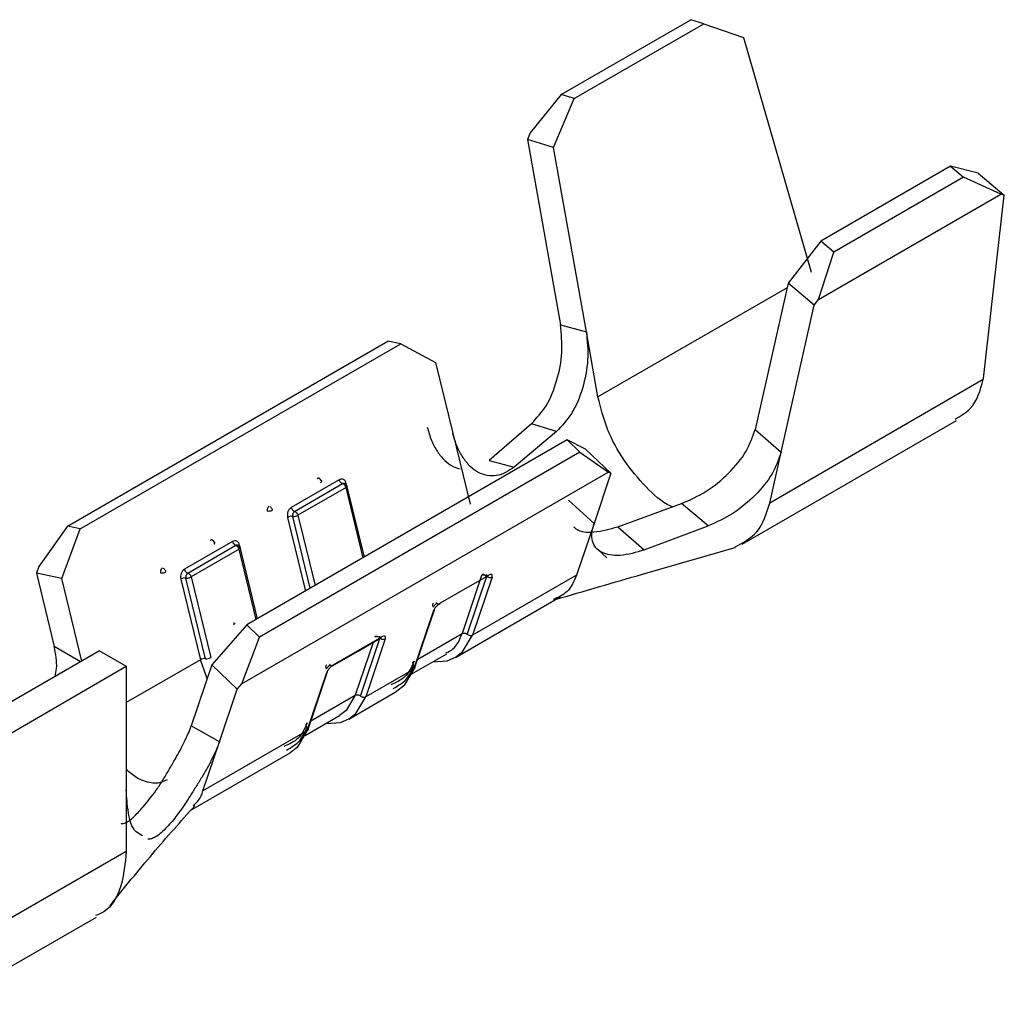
# Model space of a CAD drawing. Extents: x 897.4 to 914.4, y -8.5 to 2.5.
# Tile 5 of 36: x 905.8012 to 905.8658, y -3.2 to -3.1361. Entities that reach past the tile are written whole.
import ezdxf

# ---------------------------------------------------------------- set-up
doc = ezdxf.new("R2010")
doc.units = 0
doc.header["$LTSCALE"] = 4
doc.header["$MEASUREMENT"] = 0
doc.layers.get('0').update_dxf_attribs({"linetype": 'CONTINUOUS'})

msp = doc.modelspace()

# ---------------------------------------------------------------- linework, layer by layer
at = {"color": 7, "linetype": 'Continuous', "lineweight": 25}
for p, q in [((905.836729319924, -3.14099854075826), (905.845229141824, -3.13609164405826)), ((905.837582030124, -3.141264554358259), (905.846081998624, -3.13635765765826)), ((905.846081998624, -3.13635765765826), (905.845229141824, -3.13609164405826)), ((905.846081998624, -3.13635765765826), (905.848678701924, -3.13726375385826)), ((905.848678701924, -3.13726375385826), (905.853124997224, -3.152637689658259)), ((905.836729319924, -3.14099854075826), (905.834700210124, -3.143509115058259)), ((905.837582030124, -3.141264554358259), (905.836729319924, -3.14099854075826)), ((905.836223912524, -3.14447072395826), (905.837582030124, -3.141264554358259)), ((905.834700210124, -3.143509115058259), (905.834518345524, -3.14393866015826)), ((905.834518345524, -3.14393866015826), (905.836684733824, -3.156076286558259)), ((905.836223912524, -3.14447072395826), (905.834518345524, -3.14393866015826)), ((905.838379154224, -3.156545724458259), (905.836223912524, -3.14447072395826)), ((905.862250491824, -3.145691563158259), (905.853750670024, -3.150598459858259)), ((905.862250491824, -3.145691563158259), (905.863103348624, -3.14641018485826)), ((905.8640688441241, -3.14614831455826), (905.862250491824, -3.145691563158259)), ((905.8640688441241, -3.14614831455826), (905.865774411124, -3.147585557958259)), ((905.863103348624, -3.14641018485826), (905.854603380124, -3.151317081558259)), ((905.865541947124, -3.14752714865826), (905.863103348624, -3.14641018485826)), ((905.853601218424, -3.15442043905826), (905.865541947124, -3.14752714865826)), ((905.864414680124, -3.15960768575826), (905.865774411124, -3.147585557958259)), ((905.865774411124, -3.147585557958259), (905.865541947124, -3.14752714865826)), ((905.853750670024, -3.150598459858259), (905.851608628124, -3.153352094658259)), ((905.854603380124, -3.151317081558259), (905.853750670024, -3.150598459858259)), ((905.853601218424, -3.15442043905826), (905.854603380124, -3.151317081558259)), ((905.851608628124, -3.153352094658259), (905.8494533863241, -3.16293870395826)), ((905.853314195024, -3.15478933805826), (905.851608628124, -3.153352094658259)), ((905.853314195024, -3.15478933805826), (905.853601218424, -3.15442043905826)), ((905.851147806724, -3.164425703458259), (905.853314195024, -3.15478933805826)), ((905.836684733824, -3.156076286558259), (905.838379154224, -3.156545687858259)), ((905.839140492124, -3.160811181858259), (905.838379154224, -3.156545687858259)), ((905.804376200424, -3.169287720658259), (905.825377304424, -3.157164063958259)), ((905.805208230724, -3.16945469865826), (905.826209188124, -3.15733104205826)), ((905.826209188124, -3.15733104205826), (905.825377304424, -3.157164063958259)), ((905.826209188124, -3.15733104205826), (905.828501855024, -3.158555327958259)), ((905.828501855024, -3.158555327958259), (905.829628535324, -3.163195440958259)), ((905.864398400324, -3.159679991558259), (905.8503976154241, -3.167762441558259)), ((905.864398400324, -3.159679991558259), (905.864414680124, -3.15960768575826)), ((905.834776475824, -3.162577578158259), (905.832011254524, -3.16496847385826)), ((905.836427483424, -3.16308107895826), (905.834776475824, -3.162577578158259)), ((905.848601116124, -3.17045612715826), (905.8626363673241, -3.16235373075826)), ((905.8494533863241, -3.16293870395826), (905.851147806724, -3.164425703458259)), ((905.829628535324, -3.16319547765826), (905.830753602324, -3.16782844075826)), ((905.837121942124, -3.163630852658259), (905.816120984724, -3.17575450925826)), ((905.837953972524, -3.164424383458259), (905.837121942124, -3.163630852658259)), ((905.838329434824, -3.16422865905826), (905.837121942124, -3.163630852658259)), ((905.839993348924, -3.165815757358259), (905.838329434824, -3.16422865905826)), ((905.837953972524, -3.164424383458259), (905.816952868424, -3.176548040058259)), ((905.837953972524, -3.164424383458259), (905.839831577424, -3.16573567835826)), ((905.8503976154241, -3.167762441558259), (905.851147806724, -3.164425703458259)), ((905.832011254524, -3.16496847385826), (905.833648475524, -3.16540630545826)), ((905.839831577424, -3.16573567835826), (905.815799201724, -3.17960923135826)), ((905.820797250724, -3.166181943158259), (905.820742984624, -3.166160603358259)), ((905.839993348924, -3.165815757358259), (905.838883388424, -3.16910530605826)), ((905.839831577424, -3.16573567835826), (905.839993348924, -3.165815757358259)), ((905.822186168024, -3.166237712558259), (905.819035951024, -3.168056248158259)), ((905.819256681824, -3.168313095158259), (905.822406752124, -3.166494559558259)), ((905.822627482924, -3.16675140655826), (905.819477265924, -3.168569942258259)), ((905.822461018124, -3.166515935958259), (905.822406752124, -3.166494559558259)), ((905.823829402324, -3.171304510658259), (905.8226892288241, -3.166608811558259)), ((905.8388835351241, -3.16910534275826), (905.837202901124, -3.167567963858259)), ((905.840431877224, -3.16932244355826), (905.844611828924, -3.167805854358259)), ((905.846366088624, -3.169268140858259), (905.844611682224, -3.16780570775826)), ((905.804376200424, -3.169287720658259), (905.802498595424, -3.17193091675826)), ((905.805208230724, -3.16945469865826), (905.804376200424, -3.169287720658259)), ((905.838883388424, -3.16910534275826), (905.837741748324, -3.172489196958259)), ((905.840431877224, -3.169322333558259), (905.842172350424, -3.170834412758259)), ((905.842172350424, -3.170834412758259), (905.846366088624, -3.169268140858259)), ((905.804000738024, -3.17269958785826), (905.805208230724, -3.16945469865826)), ((905.8151858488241, -3.170278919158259), (905.812035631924, -3.172097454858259)), ((905.812256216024, -3.17235433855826), (905.815406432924, -3.17053576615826)), ((905.813796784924, -3.17022318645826), (905.813742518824, -3.170201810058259)), ((905.815406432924, -3.17053576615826), (905.815460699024, -3.170557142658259)), ((905.816829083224, -3.17534571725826), (905.815688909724, -3.170650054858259)), ((905.815627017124, -3.17079261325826), (905.8124769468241, -3.172611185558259)), ((905.839109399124, -3.17078857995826), (905.839731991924, -3.171357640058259)), ((905.802498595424, -3.17193091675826), (905.8023368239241, -3.17236563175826)), ((905.804000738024, -3.17269958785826), (905.8023368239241, -3.17236563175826)), ((905.8023368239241, -3.17236563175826), (905.803503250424, -3.177169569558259)), ((905.8124769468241, -3.172611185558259), (905.8137604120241, -3.177897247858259)), ((905.831958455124, -3.172505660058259), (905.828808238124, -3.174324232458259)), ((905.831517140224, -3.17250987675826), (905.830233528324, -3.17631403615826)), ((905.830574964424, -3.17637171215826), (905.831858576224, -3.17256755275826)), ((905.837741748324, -3.172489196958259), (905.830916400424, -3.176429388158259)), ((905.832199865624, -3.172625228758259), (905.830916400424, -3.176429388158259)), ((905.805316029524, -3.17811651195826), (905.804000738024, -3.17269958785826)), ((905.811794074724, -3.172746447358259), (905.813077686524, -3.17803250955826)), ((905.813418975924, -3.17796486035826), (905.812135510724, -3.172678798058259)), ((905.829807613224, -3.17787598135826), (905.836658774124, -3.17392086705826)), ((905.828533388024, -3.174285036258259), (905.828587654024, -3.174326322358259)), ((905.827066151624, -3.178652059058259), (905.8283497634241, -3.174847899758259)), ((905.827649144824, -3.17704673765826), (905.8284178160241, -3.17476833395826)), ((905.816120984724, -3.17575450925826), (905.813828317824, -3.178372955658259)), ((905.816952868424, -3.176548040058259), (905.816120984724, -3.17575450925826)), ((905.815799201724, -3.17960923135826), (905.816952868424, -3.176548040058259)), ((905.824957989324, -3.176546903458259), (905.821807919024, -3.178365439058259)), ((905.823425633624, -3.17746253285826), (905.824915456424, -3.17660252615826)), ((905.825199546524, -3.17666647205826), (905.823916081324, -3.180470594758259)), ((905.827125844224, -3.17859746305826), (905.827649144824, -3.17704673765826)), ((905.806464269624, -3.177453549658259), (905.797713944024, -3.182505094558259)), ((905.806464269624, -3.177453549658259), (905.8082144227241, -3.178463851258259)), ((905.821747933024, -3.17843103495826), (905.823425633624, -3.17746253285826)), ((905.826947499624, -3.178955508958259), (905.829227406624, -3.177639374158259)), ((905.813828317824, -3.178372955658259), (905.812484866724, -3.182354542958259)), ((905.815492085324, -3.17996001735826), (905.813828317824, -3.178372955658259)), ((905.821532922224, -3.178326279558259), (905.821587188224, -3.17836752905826)), ((905.7994639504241, -3.183515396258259), (905.8082144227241, -3.178463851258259)), ((905.8082144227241, -3.178463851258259), (905.8082144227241, -3.18654762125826)), ((905.821349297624, -3.178889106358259), (905.820065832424, -3.182693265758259)), ((905.820648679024, -3.181087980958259), (905.821417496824, -3.178809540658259)), ((905.827066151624, -3.178652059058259), (905.823916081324, -3.180470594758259)), ((905.815492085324, -3.17996001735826), (905.815799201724, -3.17960923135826)), ((905.814325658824, -3.18341720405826), (905.815492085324, -3.17996001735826)), ((905.822807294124, -3.181917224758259), (905.825957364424, -3.18009865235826)), ((905.820125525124, -3.182638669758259), (905.820648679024, -3.181087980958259)), ((905.819947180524, -3.182996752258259), (905.822209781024, -3.181690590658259)), ((905.814325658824, -3.18341720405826), (905.812484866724, -3.182354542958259)), ((905.820065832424, -3.182693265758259), (905.813240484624, -3.186633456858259)), ((905.813240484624, -3.186633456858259), (905.814325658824, -3.18341720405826)), ((905.812454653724, -3.18789363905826), (905.818957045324, -3.184139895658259)), ((905.8082144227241, -3.18654762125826), (905.8082144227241, -3.190589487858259)), ((905.8082144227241, -3.190589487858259), (905.7994639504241, -3.195640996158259)), ((905.7974984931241, -3.19995701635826), (905.806263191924, -3.194897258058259))]:
    msp.add_line(p, q, dxfattribs=at)
at = {"color": 8, "linetype": 'Continuous', "lineweight": 25}
for p, q in [((905.851541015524, -3.15365246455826), (905.839140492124, -3.160811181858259)), ((905.823744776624, -3.171353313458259), (905.822627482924, -3.16675140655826)), ((905.822681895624, -3.16663561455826), (905.822644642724, -3.166482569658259)), ((905.818794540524, -3.168705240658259), (905.819966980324, -3.173534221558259)), ((905.820280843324, -3.17335305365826), (905.819135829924, -3.16863759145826)), ((905.819477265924, -3.168569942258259), (905.820594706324, -3.17317188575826)), ((905.815681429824, -3.170676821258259), (905.815644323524, -3.17052377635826)), ((905.816744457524, -3.175394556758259), (905.815627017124, -3.17079261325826)), ((905.827330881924, -3.177989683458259), (905.830233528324, -3.17631403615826)), ((905.824398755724, -3.17690076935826), (905.823233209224, -3.180355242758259)), ((905.823574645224, -3.180412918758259), (905.824846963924, -3.17664205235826)), ((905.805229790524, -3.17816626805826), (905.803503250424, -3.177169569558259)), ((905.813077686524, -3.17803250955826), (905.8082144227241, -3.18083997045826)), ((905.820330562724, -3.182030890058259), (905.823233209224, -3.180355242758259))]:
    msp.add_line(p, q, dxfattribs=at)
at = {"color": 7, "linetype": 'Continuous', "lineweight": 25, "flags": 128}
for points in [[(905.836427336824, -3.16308104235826), (905.835037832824, -3.16424369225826), (905.833648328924, -3.16540630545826)], [(905.828322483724, -3.17816175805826), (905.829262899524, -3.17809839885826), (905.829809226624, -3.177875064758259)], [(905.827066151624, -3.178652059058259), (905.8264192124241, -3.17974141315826), (905.825957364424, -3.18009865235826)], [(905.821322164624, -3.182202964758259), (905.822262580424, -3.182139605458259), (905.822808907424, -3.18191627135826)], [(905.820065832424, -3.182693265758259), (905.819418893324, -3.18378261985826), (905.818957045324, -3.184139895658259)]]:
    msp.add_lwpolyline(points, dxfattribs=at)
at = {"color": 8, "linetype": 'Continuous', "lineweight": 25, "flags": 128}
for points in [[(905.829809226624, -3.177875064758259), (905.830269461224, -3.177518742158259), (905.830916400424, -3.176429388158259)], [(905.813526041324, -3.179268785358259), (905.813475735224, -3.179162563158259), (905.813077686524, -3.17803250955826)], [(905.823233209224, -3.180355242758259), (905.822635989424, -3.181360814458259), (905.822209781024, -3.181690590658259)], [(905.822808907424, -3.18191627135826), (905.823269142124, -3.18155994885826), (905.823916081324, -3.180470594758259)]]:
    msp.add_lwpolyline(points, dxfattribs=at)
at = {"color": 7, "linetype": 'Continuous', "lineweight": 25}
for centre, radius, start, end in [((905.822250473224, -3.16684135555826), 0.0003875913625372, 13.41907457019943, 57.09733528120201), ((905.819068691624, -3.169193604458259), 0.0005600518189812, 83.11489749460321, 119.3083964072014), ((905.819217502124, -3.168492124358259), 0.0001832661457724, 59.34345205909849, 77.65571037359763), ((905.815524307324, -3.17021138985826), 0.0003451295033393, 191.2834936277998, 250.0294726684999), ((905.815250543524, -3.17088205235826), 0.000386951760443, 13.36406523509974, 57.10474046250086), ((905.812218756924, -3.17252926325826), 0.0001788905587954, 59.1531989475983, 77.91300506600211), ((905.812068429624, -3.173235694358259), 0.0005609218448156, 83.13151346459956, 119.2823922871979), ((905.813351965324, -3.17852151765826), 0.0005606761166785, 83.13574442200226, 119.2875494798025), ((905.813486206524, -3.17740845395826), 0.0005604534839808, 263.1103480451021, 299.2917164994)]:
    msp.add_arc(centre, radius, start, end, dxfattribs=at)
at = {"color": 8, "linetype": 'Continuous', "lineweight": 25}
for centre, radius, start, end in [((905.832070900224, -3.172349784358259), 0.0003041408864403, 226.7951863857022, 295.0893895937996), ((905.828284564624, -3.174723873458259), 0.0001401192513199, 297.7302539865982, 6.331355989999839), ((905.824865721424, -3.176520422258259), 9.5992786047e-05, 301.2057183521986, 343.9863722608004), ((905.821284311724, -3.17876505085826), 0.0001400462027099, 297.6476083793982, 6.307556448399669)]:
    msp.add_arc(centre, radius, start, end, dxfattribs=at)
at = {"color": 7, "linetype": 'Continuous', "lineweight": 25}
for points, knots in [([(905.8347766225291, -3.162577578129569), (905.835120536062, -3.16219671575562), (905.8358653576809, -3.16137187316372), (905.8364923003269, -3.159725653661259), (905.8368602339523, -3.1579180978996), (905.8367424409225, -3.156681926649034), (905.8366847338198, -3.156076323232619)], [0, 0, 0, 0, 0.217826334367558, 0.4717516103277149, 0.7412097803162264, 1, 1, 1, 1]), ([(905.8383791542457, -3.156545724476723), (905.8384370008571, -3.157156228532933), (905.8385551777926, -3.15840344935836), (905.8381791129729, -3.160224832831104), (905.8375388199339, -3.16188159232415), (905.8367783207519, -3.162702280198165), (905.8364273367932, -3.163081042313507)], [0, 0, 0, 0, 0.2588592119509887, 0.5288328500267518, 0.782547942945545, 1, 1, 1, 1]), ([(905.8625567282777, -3.162263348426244), (905.8629157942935, -3.162053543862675), (905.8638864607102, -3.161486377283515), (905.8642005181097, -3.160378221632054), (905.8643984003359, -3.159679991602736)], [0, 0, 0, 0, 0.3699170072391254, 1, 1, 1, 1]), ([(905.8440487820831, -3.168010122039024), (905.8440043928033, -3.16799365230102), (905.843320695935, -3.167739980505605), (905.8422114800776, -3.166667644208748), (905.8407935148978, -3.165001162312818), (905.8396931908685, -3.162988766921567), (905.8393216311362, -3.161524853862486), (905.8391404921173, -3.160811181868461)], [0, 0, 0, 0, 0.0158280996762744, 0.2437890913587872, 0.4957540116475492, 0.7541751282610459, 1, 1, 1, 1]), ([(905.8279480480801, -3.162792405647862), (905.8280321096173, -3.163086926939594), (905.8281918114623, -3.163646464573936), (905.8285870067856, -3.164386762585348), (905.8290607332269, -3.164970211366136), (905.8295755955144, -3.165374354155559), (905.8299512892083, -3.165480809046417), (905.8301103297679, -3.165525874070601)], [0, 0, 0, 0, 0.2506262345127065, 0.4761448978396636, 0.681980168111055, 0.8653742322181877, 1, 1, 1, 1]), ([(905.844611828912, -3.167805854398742), (905.8451643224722, -3.167557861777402), (905.8463002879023, -3.167047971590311), (905.8477239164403, -3.165852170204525), (905.8488930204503, -3.164496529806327), (905.8492765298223, -3.163430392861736), (905.8494533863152, -3.162938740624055)], [0, 0, 0, 0, 0.2549682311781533, 0.5242325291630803, 0.7805984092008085, 1, 1, 1, 1]), ([(905.8336483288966, -3.16540630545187), (905.8332757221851, -3.165653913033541), (905.8325598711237, -3.166129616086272), (905.8314256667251, -3.165898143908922), (905.8307319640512, -3.165365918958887), (905.8302636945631, -3.164780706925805), (905.8298711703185, -3.164046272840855), (905.8297124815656, -3.163489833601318), (905.8296285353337, -3.163195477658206)], [0, 0, 0, 0, 0.2299577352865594, 0.4417942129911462, 0.559710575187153, 0.6927273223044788, 0.8374529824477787, 1, 1, 1, 1]), ([(905.8511478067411, -3.164425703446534), (905.8509741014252, -3.164911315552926), (905.8505970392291, -3.165965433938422), (905.8494463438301, -3.167310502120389), (905.8480393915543, -3.16850225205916), (905.8469148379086, -3.169016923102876), (905.8463660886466, -3.16926806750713)], [0, 0, 0, 0, 0.2185826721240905, 0.4744774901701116, 0.7435603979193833, 1, 1, 1, 1]), ([(905.8209722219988, -3.166283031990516), (905.8209664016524, -3.166264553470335), (905.8209560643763, -3.166231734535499), (905.8209261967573, -3.166186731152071), (905.8208871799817, -3.166152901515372), (905.8208401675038, -3.166138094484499), (905.820790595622, -3.166137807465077), (905.8207608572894, -3.166152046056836), (905.8207429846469, -3.166160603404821)], [0, 0, 0, 0, 0.18882176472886, 0.3353585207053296, 0.5243495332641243, 0.6818541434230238, 0.8087953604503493, 1, 1, 1, 1]), ([(905.8209635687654, -3.166417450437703), (905.8209823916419, -3.166405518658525), (905.8210136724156, -3.166385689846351), (905.8210469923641, -3.166339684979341), (905.8210213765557, -3.166293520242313), (905.8209906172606, -3.166286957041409), (905.8209722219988, -3.166283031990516)], [0, 0, 0, 0, 0.3339455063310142, 0.5549669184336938, 0.7338528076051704, 1, 1, 1, 1]), ([(905.8226446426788, -3.16648256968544), (905.822624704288, -3.166425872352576), (905.8225964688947, -3.16634558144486), (905.8225256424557, -3.166263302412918), (905.822448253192, -3.166210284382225), (905.8223247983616, -3.166182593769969), (905.8222339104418, -3.166218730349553), (905.8221861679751, -3.166237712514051)], [0, 0, 0, 0, 0.2924817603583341, 0.4141927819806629, 0.5272662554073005, 0.7516779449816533, 1, 1, 1, 1]), ([(905.8224067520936, -3.166494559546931), (905.8223833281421, -3.166486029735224), (905.822331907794, -3.166467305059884), (905.8222693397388, -3.166405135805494), (905.8222156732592, -3.166328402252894), (905.822195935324, -3.166267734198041), (905.8221861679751, -3.166237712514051)], [0, 0, 0, 0, 0.2098209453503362, 0.4605997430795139, 0.7330769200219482, 1, 1, 1, 1]), ([(905.8226359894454, -3.166616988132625), (905.8226302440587, -3.166598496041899), (905.8226200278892, -3.166565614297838), (905.8225899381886, -3.166520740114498), (905.8225509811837, -3.166486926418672), (905.8225039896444, -3.166472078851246), (905.8224544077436, -3.166471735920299), (905.8224246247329, -3.166485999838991), (905.8224067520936, -3.166494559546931)], [0, 0, 0, 0, 0.1886463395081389, 0.3354418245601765, 0.5243482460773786, 0.6813900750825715, 0.8088037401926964, 1, 1, 1, 1]), ([(905.8226446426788, -3.16648256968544), (905.8226257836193, -3.166494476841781), (905.822594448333, -3.166514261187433), (905.8225614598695, -3.166560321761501), (905.8225867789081, -3.166606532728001), (905.822617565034, -3.166613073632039), (905.8226359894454, -3.166616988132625)], [0, 0, 0, 0, 0.3340361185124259, 0.5550179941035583, 0.7336939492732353, 1, 1, 1, 1]), ([(905.8226359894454, -3.166616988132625), (905.8226544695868, -3.166620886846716), (905.8226853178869, -3.166627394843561), (905.8227106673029, -3.16667364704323), (905.8226776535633, -3.166719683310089), (905.8226463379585, -3.166739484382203), (905.822627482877, -3.166751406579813)], [0, 0, 0, 0, 0.2668082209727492, 0.4453743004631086, 0.6660606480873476, 1, 1, 1, 1]), ([(905.8175927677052, -3.167979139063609), (905.8175743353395, -3.167991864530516), (905.8175424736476, -3.168013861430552), (905.8175075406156, -3.168062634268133), (905.8174816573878, -3.168119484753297), (905.8174650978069, -3.168181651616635), (905.8174616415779, -3.168245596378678), (905.8174684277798, -3.168283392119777), (905.8174720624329, -3.168303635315)], [0, 0, 0, 0, 0.1809247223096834, 0.3127416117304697, 0.4824318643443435, 0.6881646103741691, 0.8329826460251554, 1, 1, 1, 1]), ([(905.8178133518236, -3.168235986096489), (905.8178060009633, -3.168212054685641), (905.817791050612, -3.168163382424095), (905.8177518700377, -3.168098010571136), (905.8177049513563, -3.168040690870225), (905.8176656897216, -3.168013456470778), (905.817647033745, -3.168000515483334)], [0, 0, 0, 0, 0.2537527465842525, 0.5160882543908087, 0.7700593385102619, 1, 1, 1, 1]), ([(905.8190359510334, -3.168056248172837), (905.8189889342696, -3.168093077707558), (905.8189187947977, -3.168148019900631), (905.818854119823, -3.168248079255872), (905.8188052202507, -3.168359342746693), (905.8187710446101, -3.168515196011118), (905.8187866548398, -3.168641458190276), (905.8187945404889, -3.16870524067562)], [0, 0, 0, 0, 0.2419073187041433, 0.360876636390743, 0.4825934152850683, 0.7386273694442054, 1, 1, 1, 1]), ([(905.8190359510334, -3.168056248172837), (905.8190457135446, -3.168086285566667), (905.8190654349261, -3.168146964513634), (905.8191191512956, -3.16822366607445), (905.8191816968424, -3.168285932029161), (905.8192332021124, -3.168304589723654), (905.8192566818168, -3.168313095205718)], [0, 0, 0, 0, 0.2669082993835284, 0.5391850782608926, 0.7899283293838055, 1, 1, 1, 1]), ([(905.8481180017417, -3.17065790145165), (905.8486467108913, -3.170363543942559), (905.8497992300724, -3.169721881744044), (905.8501874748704, -3.168450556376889), (905.8503976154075, -3.167762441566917)], [0, 0, 0, 0, 0.4587421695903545, 1, 1, 1, 1]), ([(905.8178133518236, -3.168235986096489), (905.8177871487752, -3.168248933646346), (905.8177320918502, -3.168276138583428), (905.8176424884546, -3.168298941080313), (905.8175541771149, -3.168312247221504), (905.8174977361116, -3.168306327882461), (905.8174720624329, -3.168303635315)], [0, 0, 0, 0, 0.2474531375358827, 0.5199398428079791, 0.7816319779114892, 1, 1, 1, 1]), ([(905.8192566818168, -3.168313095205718), (905.8192381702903, -3.168325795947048), (905.8192062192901, -3.168347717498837), (905.8191715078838, -3.168396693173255), (905.819145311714, -3.168453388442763), (905.8191291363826, -3.168515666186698), (905.8191253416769, -3.168579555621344), (905.8191321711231, -3.168617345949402), (905.8191358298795, -3.16863759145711)], [0, 0, 0, 0, 0.1812087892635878, 0.3127674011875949, 0.4826908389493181, 0.6882933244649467, 0.8330085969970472, 1, 1, 1, 1]), ([(905.8191358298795, -3.16863759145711), (905.8191615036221, -3.168640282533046), (905.8192179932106, -3.168646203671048), (905.8193063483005, -3.168632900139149), (905.8193960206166, -3.168610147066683), (905.8194510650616, -3.16858290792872), (905.8194772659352, -3.1685699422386)], [0, 0, 0, 0, 0.2182747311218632, 0.4802669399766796, 0.7526097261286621, 1, 1, 1, 1]), ([(905.8193109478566, -3.168334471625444), (905.8193296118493, -3.16834740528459), (905.8193688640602, -3.168374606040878), (905.819415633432, -3.168432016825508), (905.8194547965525, -3.168497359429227), (905.8194698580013, -3.168546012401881), (905.8194772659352, -3.1685699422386)], [0, 0, 0, 0, 0.2299771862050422, 0.4836646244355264, 0.7460418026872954, 1, 1, 1, 1]), ([(905.8375424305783, -3.169324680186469), (905.837590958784, -3.169366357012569), (905.8379436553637, -3.169669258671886), (905.8390430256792, -3.16972111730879), (905.8399263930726, -3.169467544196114), (905.8404318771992, -3.16932244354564)], [0, 0, 0, 0, 0.063888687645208, 0.4643345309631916, 1, 1, 1, 1]), ([(905.8421723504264, -3.170834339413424), (905.8416504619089, -3.170996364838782), (905.8409134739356, -3.171225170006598), (905.8399540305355, -3.171193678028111), (905.839398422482, -3.171031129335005), (905.838977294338, -3.170718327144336), (905.8387506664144, -3.170254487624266), (905.8387156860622, -3.169691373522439), (905.8388239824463, -3.16931293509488), (905.8388833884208, -3.169105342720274)], [0, 0, 0, 0, 0.3251737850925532, 0.4591960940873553, 0.5706520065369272, 0.6686463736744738, 0.7647693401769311, 0.8709642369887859, 1, 1, 1, 1]), ([(905.813971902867, -3.170324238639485), (905.8139660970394, -3.170305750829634), (905.813955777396, -3.170272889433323), (905.8139257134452, -3.17022798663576), (905.8138867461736, -3.170194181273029), (905.8138398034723, -3.1701793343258), (905.8137902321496, -3.170179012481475), (905.8137604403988, -3.170193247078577), (905.8137425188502, -3.17020181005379)], [0, 0, 0, 0, 0.1887876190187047, 0.3355629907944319, 0.5244435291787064, 0.6814638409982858, 0.8083811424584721, 1, 1, 1, 1]), ([(905.8139632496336, -3.170458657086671), (905.813982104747, -3.17044673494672), (905.8140134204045, -3.170426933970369), (905.8140464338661, -3.170380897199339), (905.8140211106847, -3.17033469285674), (905.8139903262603, -3.17032815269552), (905.813971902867, -3.170324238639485)], [0, 0, 0, 0, 0.3341618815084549, 0.5549952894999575, 0.7336803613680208, 1, 1, 1, 1]), ([(905.8156443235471, -3.170523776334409), (905.815624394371, -3.170467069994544), (905.8155961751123, -3.170386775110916), (905.8155253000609, -3.170304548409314), (905.8154479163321, -3.170251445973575), (905.8153244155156, -3.170223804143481), (905.8152335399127, -3.170259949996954), (905.8151858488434, -3.170278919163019)], [0, 0, 0, 0, 0.2924840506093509, 0.4141507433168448, 0.5272590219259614, 0.7519078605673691, 1, 1, 1, 1]), ([(905.8156356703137, -3.170658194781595), (905.8156299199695, -3.170639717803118), (905.8156196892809, -3.170606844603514), (905.8155896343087, -3.170561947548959), (905.815550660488, -3.17052814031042), (905.8155036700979, -3.170513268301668), (905.8154540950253, -3.170513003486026), (905.8154243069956, -3.170527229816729), (905.8154064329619, -3.170535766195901)], [0, 0, 0, 0, 0.1885441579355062, 0.3354471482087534, 0.5243636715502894, 0.6814138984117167, 0.8088353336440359, 1, 1, 1, 1]), ([(905.8156443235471, -3.170523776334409), (905.8156255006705, -3.170535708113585), (905.8155942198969, -3.17055553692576), (905.8155608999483, -3.17060154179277), (905.8155865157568, -3.170647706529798), (905.8156172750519, -3.170654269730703), (905.8156356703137, -3.170658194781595)], [0, 0, 0, 0, 0.3339455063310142, 0.5549669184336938, 0.7338528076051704, 1, 1, 1, 1]), ([(905.8156356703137, -3.170658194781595), (905.8156540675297, -3.17066213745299), (905.8156848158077, -3.170668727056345), (905.8157104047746, -3.170714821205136), (905.8156773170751, -3.170760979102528), (905.815645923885, -3.170780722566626), (905.8156270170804, -3.170792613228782)], [0, 0, 0, 0, 0.2661618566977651, 0.4448509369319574, 0.6656569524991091, 1, 1, 1, 1]), ([(905.8364119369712, -3.174063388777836), (905.838293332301, -3.173517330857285), (905.8421978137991, -3.172384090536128), (905.8461044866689, -3.171258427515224), (905.8481287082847, -3.170675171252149)], [0, 0, 0, 0, 0.481855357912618, 1, 1, 1, 1]), ([(905.8105924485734, -3.172020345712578), (905.8105740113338, -3.172033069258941), (905.8105421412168, -3.172055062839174), (905.8105072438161, -3.172103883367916), (905.8104810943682, -3.17216065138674), (905.8104649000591, -3.172222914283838), (905.8104611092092, -3.17228680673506), (905.8104679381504, -3.172324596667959), (905.8104715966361, -3.172344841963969)], [0, 0, 0, 0, 0.180910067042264, 0.312716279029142, 0.4826523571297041, 0.6882701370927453, 0.8329961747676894, 1, 1, 1, 1]), ([(905.8104715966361, -3.172344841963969), (905.8104972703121, -3.172347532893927), (905.8105537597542, -3.172353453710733), (905.81064211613, -3.172340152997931), (905.8107317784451, -3.172317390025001), (905.8107868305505, -3.172290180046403), (905.810813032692, -3.172277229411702)], [0, 0, 0, 0, 0.2182840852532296, 0.480287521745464, 0.752641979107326, 1, 1, 1, 1]), ([(905.8106467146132, -3.172041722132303), (905.8106653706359, -3.172054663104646), (905.8107046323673, -3.172081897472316), (905.8107515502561, -3.172139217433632), (905.8107907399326, -3.172204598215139), (905.8108056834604, -3.172253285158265), (905.810813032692, -3.172277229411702)], [0, 0, 0, 0, 0.2299136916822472, 0.4838549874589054, 0.7461597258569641, 1, 1, 1, 1]), ([(905.8120356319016, -3.172097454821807), (905.8119885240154, -3.172134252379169), (905.8119182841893, -3.17218911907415), (905.8118538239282, -3.172289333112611), (905.8118048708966, -3.172400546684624), (905.8117707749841, -3.172556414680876), (905.8117862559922, -3.172682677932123), (905.8117940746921, -3.17274644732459)], [0, 0, 0, 0, 0.2420494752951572, 0.3609058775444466, 0.4826197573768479, 0.7386965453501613, 1, 1, 1, 1]), ([(905.8120356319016, -3.172097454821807), (905.8120453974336, -3.172127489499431), (905.8120651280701, -3.172188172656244), (905.8121188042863, -3.172264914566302), (905.812181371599, -3.172327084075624), (905.8122327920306, -3.172345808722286), (905.8122562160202, -3.172354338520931)], [0, 0, 0, 0, 0.2669942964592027, 0.5394450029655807, 0.7901994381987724, 1, 1, 1, 1]), ([(905.8122562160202, -3.172354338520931), (905.8122377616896, -3.172367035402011), (905.8122058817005, -3.172388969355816), (905.8121711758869, -3.172437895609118), (905.8121450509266, -3.172494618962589), (905.8121285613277, -3.172556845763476), (905.8121250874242, -3.172620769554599), (905.8121318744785, -3.172658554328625), (905.8121355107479, -3.172678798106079)], [0, 0, 0, 0, 0.1808881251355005, 0.3124855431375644, 0.4824591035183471, 0.6882205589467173, 0.8329593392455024, 1, 1, 1, 1]), ([(905.8121355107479, -3.172678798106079), (905.8121611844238, -3.172681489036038), (905.8122176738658, -3.172687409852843), (905.8123060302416, -3.172674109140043), (905.8123956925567, -3.172651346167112), (905.8124507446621, -3.172624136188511), (905.8124769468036, -3.172611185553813)], [0, 0, 0, 0, 0.2182840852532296, 0.480287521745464, 0.752641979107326, 1, 1, 1, 1]), ([(905.81231048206, -3.172375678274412), (905.8123292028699, -3.172388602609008), (905.8123685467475, -3.172415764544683), (905.8124152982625, -3.17247326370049), (905.8124544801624, -3.17253859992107), (905.8124695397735, -3.172587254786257), (905.8124769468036, -3.172611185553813)], [0, 0, 0, 0, 0.2302602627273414, 0.4839177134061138, 0.7461662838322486, 1, 1, 1, 1]), ([(905.8316834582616, -3.172466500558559), (905.8316659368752, -3.172457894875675), (905.8316336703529, -3.172442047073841), (905.8315811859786, -3.172441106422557), (905.8315371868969, -3.172465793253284), (905.8315240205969, -3.17249474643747), (905.831517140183, -3.17250987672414)], [0, 0, 0, 0, 0.2899050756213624, 0.5338749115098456, 0.7564134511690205, 1, 1, 1, 1]), ([(905.8318585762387, -3.17256755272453), (905.8318338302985, -3.17254816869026), (905.8317835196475, -3.17250875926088), (905.8316916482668, -3.172481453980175), (905.8315983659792, -3.172476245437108), (905.8315432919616, -3.172499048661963), (905.831517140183, -3.17250987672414)], [0, 0, 0, 0, 0.2548451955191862, 0.5181224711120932, 0.7711814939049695, 1, 1, 1, 1]), ([(905.8317377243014, -3.172507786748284), (905.8317548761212, -3.172499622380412), (905.8317810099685, -3.172487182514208), (905.8318176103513, -3.172478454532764), (905.8318478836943, -3.172479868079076), (905.8318667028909, -3.17250341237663), (905.8318682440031, -3.172534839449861), (905.8318622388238, -3.172555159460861), (905.8318585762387, -3.17256755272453)], [0, 0, 0, 0, 0.2759817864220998, 0.4205073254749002, 0.5517987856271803, 0.6919371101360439, 0.8121110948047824, 1, 1, 1, 1]), ([(905.8319584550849, -3.172505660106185), (905.8319493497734, -3.172524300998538), (905.8319316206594, -3.172560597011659), (905.8318668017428, -3.172579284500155), (905.8317982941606, -3.172558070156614), (905.8317592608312, -3.172525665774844), (905.8317377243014, -3.172507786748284)], [0, 0, 0, 0, 0.2232261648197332, 0.4346476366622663, 0.6880684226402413, 1, 1, 1, 1]), ([(905.8321998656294, -3.172625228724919), (905.832209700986, -3.172588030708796), (905.8322228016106, -3.172538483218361), (905.8322043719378, -3.172477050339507), (905.8321595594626, -3.17244301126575), (905.8320657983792, -3.172451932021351), (905.8319990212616, -3.172485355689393), (905.8319584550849, -3.172505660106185)], [0, 0, 0, 0, 0.2752177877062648, 0.3665881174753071, 0.4489307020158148, 0.6652330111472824, 1, 1, 1, 1]), ([(905.8377417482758, -3.172489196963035), (905.8375677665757, -3.172894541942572), (905.8372538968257, -3.173625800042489), (905.8365332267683, -3.173944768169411), (905.8362120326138, -3.174086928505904)], [0, 0, 0, 0, 0.5543117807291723, 1, 1, 1, 1]), ([(905.8283669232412, -3.174328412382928), (905.8283466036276, -3.174343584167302), (905.8283070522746, -3.17437311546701), (905.8282854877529, -3.174448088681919), (905.828303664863, -3.174526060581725), (905.8283393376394, -3.174566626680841), (905.8283582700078, -3.174588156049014)], [0, 0, 0, 0, 0.2438919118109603, 0.4747263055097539, 0.7212250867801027, 1, 1, 1, 1]), ([(905.8288082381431, -3.174324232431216), (905.828756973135, -3.174358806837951), (905.8286804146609, -3.174410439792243), (905.8285902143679, -3.174493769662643), (905.8285083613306, -3.174582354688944), (905.8284195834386, -3.174696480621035), (905.8283721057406, -3.174799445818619), (905.8283497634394, -3.1748478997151)], [0, 0, 0, 0, 0.261943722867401, 0.3911832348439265, 0.5200185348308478, 0.7741278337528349, 1, 1, 1, 1]), ([(905.8283582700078, -3.174588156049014), (905.8283645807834, -3.174573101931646), (905.8283770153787, -3.174543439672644), (905.8284079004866, -3.174495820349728), (905.828444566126, -3.174445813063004), (905.8284901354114, -3.174401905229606), (905.8285365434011, -3.17436197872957), (905.8285691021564, -3.174339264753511), (905.8285876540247, -3.174326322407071)], [0, 0, 0, 0, 0.1382798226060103, 0.2724631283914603, 0.4805698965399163, 0.6632595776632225, 0.8081264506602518, 1, 1, 1, 1]), ([(905.8285876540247, -3.174326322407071), (905.8286091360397, -3.174344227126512), (905.8286480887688, -3.174376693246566), (905.8287165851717, -3.174397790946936), (905.8287814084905, -3.174379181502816), (905.828799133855, -3.17434287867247), (905.8288082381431, -3.174324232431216)], [0, 0, 0, 0, 0.3117033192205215, 0.5652027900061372, 0.7766748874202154, 1, 1, 1, 1]), ([(905.8152553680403, -3.175610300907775), (905.8152737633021, -3.175614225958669), (905.8153045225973, -3.175620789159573), (905.8153301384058, -3.1756669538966), (905.8152968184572, -3.175712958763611), (905.8152655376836, -3.175732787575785), (905.8152467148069, -3.175744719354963)], [0, 0, 0, 0, 0.2661471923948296, 0.4450330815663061, 0.6660544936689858, 1, 1, 1, 1]), ([(905.8245168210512, -3.17655108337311), (905.8245236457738, -3.176535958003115), (905.824536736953, -3.176506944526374), (905.8245808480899, -3.176482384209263), (905.8246333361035, -3.176483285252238), (905.8246656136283, -3.17649911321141), (905.8246831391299, -3.176507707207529)], [0, 0, 0, 0, 0.2430464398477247, 0.4662115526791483, 0.7101726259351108, 1, 1, 1, 1]), ([(905.8251995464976, -3.176666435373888), (905.8252093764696, -3.176629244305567), (905.8252224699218, -3.176579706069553), (905.825204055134, -3.176518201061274), (905.8251591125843, -3.17648432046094), (905.8250654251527, -3.176493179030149), (905.8249986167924, -3.176526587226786), (905.8249579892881, -3.176546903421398)], [0, 0, 0, 0, 0.2751489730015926, 0.3664964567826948, 0.4490972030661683, 0.6649849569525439, 1, 1, 1, 1]), ([(905.8291735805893, -3.177586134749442), (905.8293378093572, -3.177507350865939), (905.829861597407, -3.177256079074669), (905.8300821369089, -3.176697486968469), (905.8302335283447, -3.176314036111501)], [0, 0, 0, 0, 0.3135405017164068, 1, 1, 1, 1]), ([(905.8302335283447, -3.176314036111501), (905.8302596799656, -3.176303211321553), (905.8303147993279, -3.176280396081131), (905.8304080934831, -3.176285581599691), (905.8304999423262, -3.17631295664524), (905.8305502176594, -3.176352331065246), (905.8305749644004, -3.176371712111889)], [0, 0, 0, 0, 0.2288141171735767, 0.4822679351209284, 0.7451596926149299, 1, 1, 1, 1]), ([(905.8309164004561, -3.176429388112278), (905.8308902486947, -3.176440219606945), (905.8308351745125, -3.176463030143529), (905.8307418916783, -3.176457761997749), (905.8306500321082, -3.176430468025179), (905.8305997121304, -3.176391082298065), (905.8305749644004, -3.176371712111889)], [0, 0, 0, 0, 0.2288310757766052, 0.4819057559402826, 0.7451974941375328, 1, 1, 1, 1]), ([(905.8248581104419, -3.176608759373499), (905.824833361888, -3.176589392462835), (905.8247830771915, -3.176550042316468), (905.8246912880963, -3.1765226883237), (905.8245980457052, -3.176517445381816), (905.8245429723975, -3.17654025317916), (905.8245168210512, -3.17655108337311)], [0, 0, 0, 0, 0.2548994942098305, 0.517910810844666, 0.7710818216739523, 1, 1, 1, 1]), ([(905.8247374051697, -3.176548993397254), (905.8247545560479, -3.176540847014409), (905.8247806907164, -3.1765284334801), (905.8248172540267, -3.17651969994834), (905.8248474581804, -3.176521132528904), (905.8248664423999, -3.176544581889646), (905.8248676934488, -3.176576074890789), (905.824861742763, -3.176596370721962), (905.8248581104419, -3.176608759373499)], [0, 0, 0, 0, 0.2760378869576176, 0.4206291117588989, 0.5512476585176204, 0.6920492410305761, 0.812025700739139, 1, 1, 1, 1]), ([(905.8248581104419, -3.176608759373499), (905.8248828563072, -3.176628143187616), (905.8249331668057, -3.176667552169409), (905.8250250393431, -3.176694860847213), (905.8251183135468, -3.176700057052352), (905.8251733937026, -3.176677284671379), (905.8251995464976, -3.17666647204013)], [0, 0, 0, 0, 0.2548532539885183, 0.5181388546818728, 0.7712058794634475, 1, 1, 1, 1]), ([(905.8035630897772, -3.179128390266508), (905.8035983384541, -3.178956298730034), (905.8037310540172, -3.178308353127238), (905.8035997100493, -3.17765176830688), (905.8035032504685, -3.177169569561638)], [0, 0, 0, 0, 0.2655956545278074, 1, 1, 1, 1]), ([(905.8213666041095, -3.17836965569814), (905.8213462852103, -3.178384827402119), (905.8213067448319, -3.178414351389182), (905.8212851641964, -3.178489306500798), (905.8213033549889, -3.178567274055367), (905.821339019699, -3.178607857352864), (905.8213579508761, -3.178629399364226)], [0, 0, 0, 0, 0.2438963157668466, 0.4746198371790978, 0.7211230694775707, 1, 1, 1, 1]), ([(905.8218079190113, -3.178365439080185), (905.8217566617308, -3.178400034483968), (905.8216801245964, -3.178451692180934), (905.821589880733, -3.178534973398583), (905.8215080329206, -3.178623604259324), (905.8214191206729, -3.178737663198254), (905.8213716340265, -3.178840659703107), (905.8213492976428, -3.178889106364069)], [0, 0, 0, 0, 0.2619441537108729, 0.3911337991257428, 0.5199543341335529, 0.7742000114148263, 1, 1, 1, 1]), ([(905.8213579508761, -3.178629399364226), (905.8213642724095, -3.178614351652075), (905.8213767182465, -3.178584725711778), (905.8214074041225, -3.178537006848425), (905.8214440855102, -3.178486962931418), (905.8214898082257, -3.17844321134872), (905.8215360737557, -3.178403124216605), (905.8215686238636, -3.178380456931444), (905.8215871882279, -3.178367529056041)], [0, 0, 0, 0, 0.1383015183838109, 0.2722880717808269, 0.4805100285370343, 0.6635228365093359, 0.8080963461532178, 1, 1, 1, 1]), ([(905.8215871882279, -3.178367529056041), (905.8216087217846, -3.178385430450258), (905.8216477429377, -3.178417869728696), (905.8217162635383, -3.178439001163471), (905.8217810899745, -3.178420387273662), (905.8217988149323, -3.178384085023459), (905.8218079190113, -3.178365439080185)], [0, 0, 0, 0, 0.3120103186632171, 0.5653967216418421, 0.7767744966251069, 1, 1, 1, 1]), ([(905.8270834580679, -3.178132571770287), (905.826920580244, -3.178504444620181), (905.8266084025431, -3.179217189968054), (905.8258973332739, -3.179525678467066), (905.8255572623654, -3.179673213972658)], [0, 0, 0, 0, 0.5217471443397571, 1, 1, 1, 1]), ([(905.8257209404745, -3.179921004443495), (905.8260409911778, -3.179736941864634), (905.8266646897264, -3.179378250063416), (905.8269405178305, -3.17871514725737), (905.8270748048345, -3.178392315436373)], [0, 0, 0, 0, 0.5131496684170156, 1, 1, 1, 1]), ([(905.8270748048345, -3.178392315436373), (905.8270558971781, -3.178370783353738), (905.827020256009, -3.178330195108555), (905.8270017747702, -3.178252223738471), (905.8270236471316, -3.178177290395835), (905.8270631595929, -3.178147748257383), (905.8270834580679, -3.178132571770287)], [0, 0, 0, 0, 0.2787059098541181, 0.525364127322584, 0.7561684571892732, 1, 1, 1, 1]), ([(905.8270748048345, -3.178392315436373), (905.8270937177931, -3.178413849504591), (905.8271293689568, -3.178454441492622), (905.8271477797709, -3.178532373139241), (905.8271261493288, -3.178607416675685), (905.8270865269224, -3.178636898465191), (905.8270661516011, -3.178652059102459)], [0, 0, 0, 0, 0.278647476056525, 0.5252539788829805, 0.7558678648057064, 1, 1, 1, 1]), ([(905.823233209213, -3.180355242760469), (905.8232593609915, -3.180344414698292), (905.8233144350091, -3.180321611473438), (905.8234077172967, -3.180326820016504), (905.8234995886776, -3.180354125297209), (905.8235498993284, -3.18039353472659), (905.8235746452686, -3.180412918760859)], [0, 0, 0, 0, 0.2288185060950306, 0.4818775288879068, 0.7451548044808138, 1, 1, 1, 1]), ([(905.8239160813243, -3.180470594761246), (905.8238899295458, -3.180481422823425), (905.8238348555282, -3.180504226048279), (905.8237415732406, -3.180499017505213), (905.8236497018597, -3.180471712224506), (905.8235993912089, -3.180432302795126), (905.8235746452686, -3.180412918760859)], [0, 0, 0, 0, 0.2288185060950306, 0.4818775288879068, 0.7451548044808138, 1, 1, 1, 1]), ([(905.8200831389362, -3.182173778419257), (905.8199202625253, -3.182545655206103), (905.8196080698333, -3.183258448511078), (905.8188969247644, -3.183566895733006), (905.8185567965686, -3.183714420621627)], [0, 0, 0, 0, 0.5217175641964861, 1, 1, 1, 1]), ([(905.8200744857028, -3.182433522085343), (905.8200555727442, -3.182411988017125), (905.8200199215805, -3.182371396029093), (905.8200015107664, -3.182293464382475), (905.8200231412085, -3.18221842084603), (905.8200627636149, -3.182188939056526), (905.8200831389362, -3.182173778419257)], [0, 0, 0, 0, 0.278647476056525, 0.5252539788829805, 0.7558678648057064, 1, 1, 1, 1]), ([(905.8078855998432, -3.188778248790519), (905.8079817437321, -3.18876614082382), (905.8082049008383, -3.188738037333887), (905.8084906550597, -3.188526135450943), (905.8087870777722, -3.18826369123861), (905.8091043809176, -3.187930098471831), (905.8094679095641, -3.187512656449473), (905.8098662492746, -3.187017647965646), (905.8102828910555, -3.186456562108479), (905.810676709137, -3.185839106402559), (905.811060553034, -3.185182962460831), (905.811423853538, -3.184563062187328), (905.8117483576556, -3.183978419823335), (905.812030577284, -3.183433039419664), (905.8122845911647, -3.182897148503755), (905.8124201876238, -3.182529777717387), (905.8124848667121, -3.182354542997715)], [0, 0, 0, 0, 0.0355308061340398, 0.0824696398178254, 0.1281011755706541, 0.1836831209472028, 0.253074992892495, 0.3339647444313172, 0.4197631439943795, 0.5127151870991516, 0.6059986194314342, 0.7023325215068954, 0.7797874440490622, 0.8545038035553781, 0.9305987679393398, 1, 1, 1, 1]), ([(905.8187206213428, -3.183962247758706), (905.8190406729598, -3.183778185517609), (905.8196643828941, -3.183419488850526), (905.8199402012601, -3.182756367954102), (905.8200744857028, -3.182433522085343)], [0, 0, 0, 0, 0.5131417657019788, 1, 1, 1, 1]), ([(905.8200744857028, -3.182433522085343), (905.8200933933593, -3.182455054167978), (905.8201290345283, -3.18249564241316), (905.8201475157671, -3.182573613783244), (905.8201256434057, -3.182648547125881), (905.8200861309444, -3.182678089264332), (905.8200658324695, -3.182693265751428)], [0, 0, 0, 0, 0.2787059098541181, 0.525364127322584, 0.7561684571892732, 1, 1, 1, 1]), ([(905.8143256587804, -3.183417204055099), (905.8142571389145, -3.183600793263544), (905.8141091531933, -3.183997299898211), (905.8138154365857, -3.184595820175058), (905.8134632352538, -3.185243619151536), (905.8130784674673, -3.185892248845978), (905.8126759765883, -3.186539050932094), (905.8122929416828, -3.18713199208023), (905.8119288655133, -3.187689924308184), (905.811581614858, -3.188178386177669), (905.8112363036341, -3.188614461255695), (905.8108850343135, -3.189014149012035), (905.8105303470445, -3.189366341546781), (905.8101928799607, -3.189623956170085), (905.8098962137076, -3.189776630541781), (905.809717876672, -3.189784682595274), (905.8096354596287, -3.189788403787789)], [0, 0, 0, 0, 0.0724953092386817, 0.1565716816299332, 0.2464529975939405, 0.3454220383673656, 0.4356552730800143, 0.5284221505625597, 0.6067039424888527, 0.6822297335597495, 0.7501711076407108, 0.8124725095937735, 0.8791932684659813, 0.9345996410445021, 0.9697757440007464, 1, 1, 1, 1]), ([(905.810902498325, -3.185896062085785), (905.8107018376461, -3.18599033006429), (905.8103671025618, -3.186147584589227), (905.8096628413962, -3.186099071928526), (905.8089176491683, -3.185832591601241), (905.8084402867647, -3.185420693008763), (905.8082144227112, -3.185225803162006)], [0, 0, 0, 0, 0.219563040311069, 0.366267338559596, 0.7001493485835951, 1, 1, 1, 1]), ([(905.809293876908, -3.189571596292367), (905.8091457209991, -3.189492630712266), (905.8085931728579, -3.189198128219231), (905.8083154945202, -3.187973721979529), (905.8082495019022, -3.187042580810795), (905.8082144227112, -3.186547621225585)], [0, 0, 0, 0, 0.1464809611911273, 0.5463014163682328, 1, 1, 1, 1]), ([(905.8126130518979, -3.187580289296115), (905.8127463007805, -3.187468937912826), (905.8130474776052, -3.187217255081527), (905.8131713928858, -3.186842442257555), (905.8132404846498, -3.18663345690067)], [0, 0, 0, 0, 0.4424274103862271, 1, 1, 1, 1]), ([(905.807143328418, -3.194146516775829), (905.808080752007, -3.192994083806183), (905.80988892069, -3.190771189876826), (905.8117943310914, -3.188631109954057), (905.8127119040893, -3.187600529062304)], [0, 0, 0, 0, 0.5184381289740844, 1, 1, 1, 1]), ([(905.8082144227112, -3.190589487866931), (905.8081492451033, -3.191363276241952), (905.8080298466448, -3.192780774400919), (905.807202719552, -3.194413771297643), (905.8063961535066, -3.194721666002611), (905.8062078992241, -3.194793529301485)], [0, 0, 0, 0, 0.4795757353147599, 0.8785318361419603, 1, 1, 1, 1])]:
    msp.add_open_spline(points, degree=3, knots=knots, dxfattribs=at)

doc.saveas('drawing.dxf')
